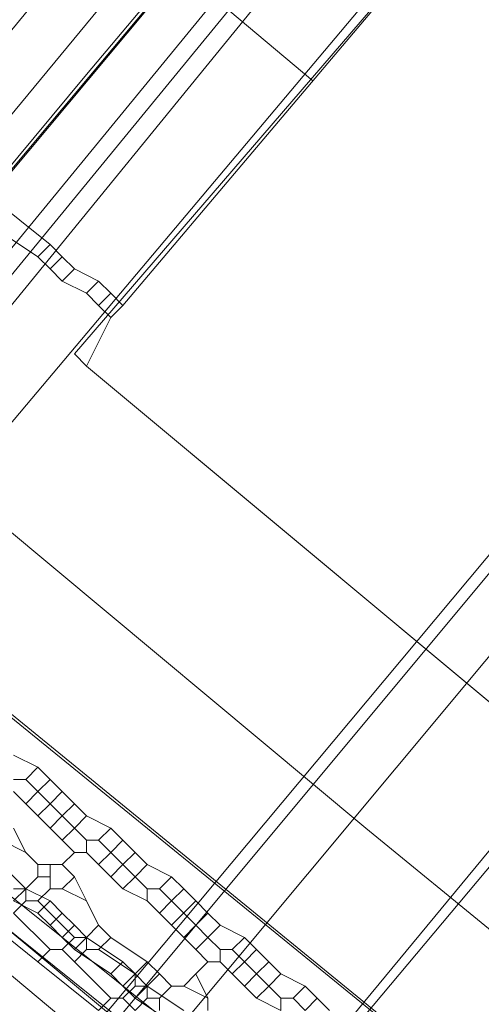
# Model space of a CAD drawing. Header units: metres. Extents: x 92810 to 93633, y 464687 to 465459.
# Tile 45 of 256: x 93140.29 to 93143, y 464757.36 to 464763.14. Entities that reach past the tile are written whole.
import ezdxf
from ezdxf.lldxf.tags import DXFTag

# ---------------------------------------------------------------- set-up
doc = ezdxf.new("R2010")
doc.units = ezdxf.units.M
for name, color, linetype, lineweight, transparency in [('B-OI-KL-DATA_BT NEDERLAND-G', 90, 'SI_B_DATA_BT_NEDERLAND', 18, 0.4), ('B-OI-KL-DATA_KPN-G', 90, 'SI_B_DATA_KPN', 18, 0.4), ('B-OI-KL-DATA_LIANDER-G', 90, 'SI_B_DATA_LIANDER', 18, 0.4), ('B-OI-KL-DATA_PRORAIL-G', 90, 'SI_B_DATA_PRORAIL', 18, 0.4), ('B-OI-KL-DATA_RELINED-G', 90, 'SI_B_DATA_RELINED', 18, 0.4), ('B-OI-KL-DATA_ZIGGO BV-G', 90, 'SI_B_DATA_ZIGGO', 18, 0.4), ('B-OI-KL-ET_LS_LIANDER-G', 190, 'SI_B_ET_LS_LIANDER', 18, 0.4), ('B-OI-KL-ET_LS_PRORAIL-G', 190, 'SI_B_ET_LS_PRORAIL', 18, 0.4), ('B-OI-KL-ET_MS_LIANDER-G', 130, 'SI_B_ET_MS_LIANDER', 18, 0.4), ('B-OI-KL-ET_MS_PRORAIL-G', 130, 'SI_B_ET_MS_PRORAIL', 18, 0.4), ('B-OI-KL-GAS_HD_LIANDER-G', 30, 'SI_B_GAS_HD_LIANDER', 18, 0.4), ('B-OI-KL-GAS_LD_LIANDER-G', 30, 'SI_B_GAS_LD_LIANDER', 18, 0.4), ('B-OI-KL-GAS_LD_PRORAIL-G', 30, 'SI_B_GAS_LD_PRORAIL', 18, 0.4), ('B-WE-KL-DATA-G', 90, 'KL-DATA-N', 18, 0.4), ('B-WE-KL-ET_LS-G', 190, 'KL-LS-N', 18, 0.4), ('V-WE-KL-WARMTENET-G', 80, 'KL-WARMTENET-V', 18, 0.3)]:
    doc.layers.add(name, color=color, linetype=linetype, lineweight=lineweight, transparency=transparency)
doc.styles.get("Standard").update_dxf_attribs({"font": 'isocp.shx'})
tags = doc.linetypes.add('KL-DATA-N', pattern='A,4,-1,[101,NLCS.SHX,S=0.5,R=0,X=0,Y=0],-1,4,-1,["D",Standard,S=1,R=0,X=-0.25,Y=-0.5],-1.5', length=12.5).pattern_tags.tags
tags[18] = DXFTag(74, 10)
tags = doc.linetypes.add('KL-LS-N', pattern='A,4,-1,[103,NLCS.SHX,S=0.75,R=0,X=0,Y=0],-1,4,-1,["L",Standard,S=1,R=0,X=0,Y=-0.5],-2', length=13).pattern_tags.tags
tags[18] = DXFTag(74, 10)
tags = doc.linetypes.add('KL-WARMTENET-V', pattern='A,3.5,[24,NLCS.SHX,S=0.5,R=0,X=0,Y=0],3.5,-1.5,["WN",Standard,S=1,R=0,X=-0.3,Y=-0.5],-3', length=11.5).pattern_tags.tags
tags[14] = DXFTag(74, 10)
doc.linetypes.add('SI_B_DATA_BT_NEDERLAND', pattern='A,5,-2,["BTN",Standard,S=1.5,R=0,X=-0.51,Y=-0.75],-7', length=14)
doc.linetypes.add('SI_B_DATA_KPN', pattern='A,5,-2,["KPN",Standard,S=1.5,R=0,X=-0.51,Y=-0.75],-8', length=15)
doc.linetypes.add('SI_B_DATA_LIANDER', pattern='A,5,-2,["LI-DATA",Standard,S=1.5,R=0,X=-0.51,Y=-0.75],-11', length=18)
doc.linetypes.add('SI_B_DATA_PRORAIL', pattern='A,5,-2,["PRO-DATA",Standard,S=1.5,R=0,X=-0.51,Y=-0.75],-13', length=20)
doc.linetypes.add('SI_B_DATA_RELINED', pattern='A,5,-2,["REL-DATA",Standard,S=1.5,R=0,X=-0.51,Y=-0.75],-13', length=20)
doc.linetypes.add('SI_B_DATA_ZIGGO', pattern='A,5,-2,["ZIGGO",Standard,S=1.5,R=0,X=-0.51,Y=-0.75],-9', length=16)
doc.linetypes.add('SI_B_ET_LS_LIANDER', pattern='A,5,-2,["LI-LS",Standard,S=1.5,R=0,X=-0.51,Y=-0.75],-10', length=17)
doc.linetypes.add('SI_B_ET_LS_PRORAIL', pattern='A,5,-2,["PRO-LS",Standard,S=1.5,R=0,X=-0.51,Y=-0.75],-11', length=18)
doc.linetypes.add('SI_B_ET_MS_LIANDER', pattern='A,5,-2,["LI-MS",Standard,S=1.5,R=0,X=-0.51,Y=-0.75],-10', length=17)
doc.linetypes.add('SI_B_ET_MS_PRORAIL', pattern='A,5,-2,["PRO-MS",Standard,S=1.5,R=0,X=-0.51,Y=-0.75],-11', length=18)
doc.linetypes.add('SI_B_GAS_HD_LIANDER', pattern='A,5,-2,["LI-G-HD",Standard,S=1.5,R=0,X=-0.51,Y=-0.75],-11', length=18)
doc.linetypes.add('SI_B_GAS_LD_LIANDER', pattern='A,5,-2,["LI-G-LD",Standard,S=1.5,R=0,X=-0.51,Y=-0.75],-11', length=18)
doc.linetypes.add('SI_B_GAS_LD_PRORAIL', pattern='A,5,-2,["PRO-G-LD",Standard,S=1.5,R=0,X=-0.51,Y=-0.75],-12', length=19)

msp = doc.modelspace()

# ---------------------------------------------------------------- linework, layer by layer
at = {"layer": 'B-OI-KL-DATA_BT NEDERLAND-G', "flags": 128}
msp.add_lwpolyline([(93099.8915, 464707.3632), (93111.9, 464721.9), (93119.8001, 464731.4), (93123.8002, 464736.2001), (93135.6998, 464750.6001), (93162.8997, 464783.1999), (93177.7002, 464800.8998), (93181.1614, 464805.0663)], dxfattribs=at)
at = {"layer": 'B-OI-KL-DATA_KPN-G', "flags": 128}
msp.add_lwpolyline([(93146.75, 464770.4643), (93139.25, 464761.3929), (93137.1786, 464761.3929)], dxfattribs=at)
at = {"layer": 'B-OI-KL-DATA_LIANDER-G', "flags": 128}
for points in [[(93133.1071, 464763.8929), (93133.1071, 464763.75), (93133.3929, 464763.4643), (93153.75, 464747.1786), (93154.4643, 464746.5357), (93194.1071, 464713.4643)], [(93133.1071, 464763.8929), (93133.6071, 464763.8929), (93133.75, 464763.8214), (93134.8929, 464763.3929), (93192.5357, 464716.4643), (93192.6786, 464716.4643), (93197.9643, 464720.6786), (93198.3929, 464720.6071)]]:
    msp.add_lwpolyline(points, dxfattribs=at)
at = {"layer": 'B-OI-KL-DATA_PRORAIL-G', "flags": 128}
msp.add_lwpolyline([(93408.8214, 465077.1786), (93408.6786, 465076.8214), (93408.3929, 465076.5357), (93400.8214, 465067.1786), (93399.3214, 465064.8929), (93398.3214, 465062.9643), (93397.9643, 465062.4643), (93383.1071, 465043.5357), (93382.5357, 465042.8929), (93361.4643, 465018.9643), (93357.3214, 465014.1071), (93355.1786, 465011.75), (93334.6071, 464988.3929), (93331.25, 464984.6786), (93321.9643, 464974.25), (93315.3214, 464966.1071), (93306.8214, 464955.6071), (93301.5357, 464948.8214), (93301.25, 464948.5357), (93292.0357, 464944.1786), (93290.3929, 464943.3214), (93285.3214, 464937.1786), (93283.0357, 464933.75), (93281.0357, 464929.6071), (93280.1071, 464927.8929), (93271.25, 464913.75), (93270.6786, 464912.9643), (93269.3929, 464911.1786), (93268.8214, 464910.5357), (93242.1071, 464878.6786), (93223.0357, 464855.6786), (93219.3929, 464851.3929), (93185.6071, 464810.9643), (93130.9643, 464745.3929), (93121.1786, 464733.75), (93099.6071, 464707.9643), (93099.6071, 464707.75)], dxfattribs=at)
at = {"layer": 'B-OI-KL-DATA_RELINED-G', "flags": 128}
msp.add_lwpolyline([(93097.579, 464710.1507), (93317.5399, 464971.1901), (93406.4462, 465072.6687), (93408.8129, 465078.642), (93482.9727, 465165.537)], dxfattribs=at)
at = {"layer": 'B-OI-KL-DATA_ZIGGO BV-G', "flags": 128}
msp.add_lwpolyline([(93193.8076, 464712.9022), (93149.26, 464749.967), (93134.543, 464762.296), (93126.008, 464769.806)], dxfattribs=at)
at = {"layer": 'B-OI-KL-ET_LS_LIANDER-G'}
for p, q in [((93141.6071, 464764.75), (93138.3214, 464760.75)), ((93142.3929, 464764.1071), (93139.5357, 464760.6071)), ((93142.8214, 464763.75), (93140.6071, 464761.1786)), ((93140.6071, 464761.1786), (93140.6786, 464761.1071)), ((93140.6786, 464761.1071), (93143.6786, 464758.6071)), ((93137.6071, 464759.8929), (93150.25, 464749.75)), ((93140.1786, 464758.1786), (93140.3214, 464758.0357)), ((93140.3214, 464758.0357), (93140.25, 464757.9643)), ((93140.3214, 464758.0357), (93140.4643, 464757.9643)), ((93140.25, 464757.9643), (93140.3929, 464757.8929)), ((93140.4643, 464757.9643), (93140.3929, 464757.8929)), ((93140.4643, 464757.9643), (93140.5357, 464757.8929)), ((93140.3929, 464757.8929), (93140.4643, 464757.8214)), ((93140.5357, 464757.8929), (93140.4643, 464757.8214)), ((93140.5357, 464757.8929), (93140.6071, 464757.8214)), ((93140.4643, 464757.8214), (93140.5357, 464757.75)), ((93140.6071, 464757.8214), (93140.5357, 464757.75)), ((93140.6071, 464757.8214), (93140.6786, 464757.75)), ((93140.5357, 464757.75), (93140.6071, 464757.6786)), ((93140.6786, 464757.75), (93140.6071, 464757.6786)), ((93140.6786, 464757.75), (93140.8929, 464757.6071)), ((93140.6071, 464757.6786), (93140.8214, 464757.5357)), ((93140.8929, 464757.6071), (93140.8214, 464757.5357)), ((93140.8929, 464757.6071), (93140.9643, 464757.5357)), ((93140.8214, 464757.5357), (93140.8929, 464757.4643)), ((93140.9643, 464757.5357), (93140.8929, 464757.4643)), ((93140.9643, 464757.5357), (93141.0357, 464757.4643)), ((93140.8929, 464757.4643), (93140.9643, 464757.3929)), ((93141.0357, 464757.4643), (93140.9643, 464757.3929)), ((93141.0357, 464757.4643), (93141.25, 464757.3214)), ((93140.9643, 464757.3929), (93141.1786, 464757.25))]:
    msp.add_line(p, q, dxfattribs=at)
at = {"layer": 'B-OI-KL-ET_LS_PRORAIL-G', "flags": 128}
msp.add_lwpolyline([(93124.5357, 464735.8214), (93124.6071, 464736.1786), (93171.0357, 464791.5357), (93183.4643, 464806.8929), (93198.5357, 464824.6786), (93224.8929, 464856.3929), (93245.6071, 464881.4643), (93245.75, 464881.8214), (93255.1071, 464893.1786), (93256.8929, 464895.1786), (93262.8214, 464890.25), (93262.8929, 464890.25), (93264.3929, 464891.9643), (93264.4643, 464892.25)], dxfattribs=at)
at = {"layer": 'B-OI-KL-ET_MS_LIANDER-G'}
for p, q in [((93140.4643, 464758.1786), (93140.4643, 464758.0357)), ((93141.3214, 464757.9643), (93141.1786, 464757.8214))]:
    msp.add_line(p, q, dxfattribs=at)
at = {"layer": 'B-OI-KL-ET_MS_LIANDER-G', "flags": 128}
for points in [[(93140.1071, 464762.1071), (93144.8929, 464767.8214), (93145.1786, 464768.0357), (93145.9643, 464768.1071), (93146.1071, 464768.0357), (93149.6071, 464765.1071), (93149.6786, 464764.25), (93149.6071, 464764.1071), (93144.4643, 464757.8929), (93144.25, 464757.75), (93143.9643, 464757.6071), (93143.4643, 464757.6071), (93143.1071, 464757.75), (93142.3214, 464758.3929), (93140.1786, 464760.1786), (93139.75, 464760.6786), (93139.6071, 464761.1071)], [(93140.8214, 464761.3929), (93140.6786, 464761.1071), (93143.6786, 464758.6071), (93148.6786, 464764.6071), (93145.6071, 464767.0357), (93140.8929, 464761.4643)], [(93140.1071, 464762.1071), (93140.4643, 464761.8214)], [(93140.3929, 464761.75), (93140.1786, 464761.8929), (93139.6786, 464761.3929)], [(93140.4643, 464761.8214), (93140.3929, 464761.75)], [(93140.4643, 464761.8214), (93140.5357, 464761.75)], [(93140.3929, 464761.75), (93140.4643, 464761.6786)], [(93140.5357, 464761.75), (93140.4643, 464761.6786)], [(93140.5357, 464761.75), (93140.6071, 464761.6786)], [(93140.4643, 464761.6786), (93140.5357, 464761.6071)], [(93140.6071, 464761.6786), (93140.5357, 464761.6071)], [(93140.6071, 464761.6786), (93140.75, 464761.6071)], [(93140.5357, 464761.6071), (93140.6786, 464761.5357)], [(93140.75, 464761.6071), (93140.6786, 464761.5357)], [(93140.75, 464761.6071), (93140.8214, 464761.5357)], [(93140.6786, 464761.5357), (93140.75, 464761.4643)], [(93140.8214, 464761.5357), (93140.75, 464761.4643)], [(93140.8214, 464761.5357), (93140.8929, 464761.4643)], [(93140.75, 464761.4643), (93140.8214, 464761.3929)], [(93140.8929, 464761.4643), (93140.8214, 464761.3929)], [(93140.25, 464758.8214), (93140.3929, 464758.75)], [(93140.3929, 464758.75), (93140.3214, 464758.6786)], [(93140.3929, 464758.75), (93140.4643, 464758.6786)], [(93140.25, 464758.6786), (93140.3214, 464758.6786)], [(93140.3214, 464758.6786), (93140.3929, 464758.6071)], [(93140.4643, 464758.6786), (93140.3929, 464758.6071)], [(93140.4643, 464758.6786), (93140.5357, 464758.6071)], [(93140.25, 464758.6071), (93140.3214, 464758.5357)], [(93140.3929, 464758.6071), (93140.3214, 464758.5357)], [(93140.3929, 464758.6071), (93140.4643, 464758.5357)], [(93140.5357, 464758.6071), (93140.4643, 464758.5357)], [(93140.5357, 464758.6071), (93140.6071, 464758.5357)], [(93140.3214, 464758.5357), (93140.3929, 464758.4643)], [(93140.4643, 464758.5357), (93140.3929, 464758.4643)], [(93140.4643, 464758.5357), (93140.5357, 464758.4643)], [(93140.6071, 464758.5357), (93140.5357, 464758.4643)], [(93140.6071, 464758.5357), (93140.6786, 464758.4643)], [(93140.3929, 464758.4643), (93140.4643, 464758.3929)], [(93140.5357, 464758.4643), (93140.4643, 464758.3929)], [(93140.5357, 464758.4643), (93140.6071, 464758.3929)], [(93140.6786, 464758.4643), (93140.6071, 464758.3929)], [(93140.6786, 464758.4643), (93140.8214, 464758.3929)], [(93140.25, 464758.3929), (93140.3214, 464758.25)], [(93140.4643, 464758.3929), (93140.5357, 464758.3214)], [(93140.6071, 464758.3929), (93140.5357, 464758.3214)], [(93140.6071, 464758.3929), (93140.6786, 464758.3214)], [(93140.8214, 464758.3929), (93140.75, 464758.3214)], [(93140.8214, 464758.3929), (93140.8929, 464758.3214)], [(93140.1786, 464758.3214), (93140.3214, 464758.25)], [(93140.5357, 464758.3214), (93140.6071, 464758.25)], [(93140.6786, 464758.3214), (93140.75, 464758.3214)], [(93140.6786, 464758.3214), (93140.6786, 464758.25)], [(93140.75, 464758.3214), (93140.8214, 464758.25)], [(93140.8929, 464758.3214), (93140.8214, 464758.25)], [(93140.8929, 464758.3214), (93140.9643, 464758.25)], [(93140.3214, 464758.25), (93140.3929, 464758.1786)], [(93140.6071, 464758.25), (93140.5357, 464758.1786)], [(93140.6071, 464758.25), (93140.6786, 464758.25)], [(93140.6786, 464758.25), (93140.8214, 464758.1071)], [(93140.8214, 464758.25), (93140.75, 464758.1786)], [(93140.8214, 464758.25), (93140.8929, 464758.1786)], [(93140.9643, 464758.25), (93140.8929, 464758.1786)], [(93140.9643, 464758.25), (93141.0357, 464758.1786)], [(93140.3929, 464758.1786), (93140.5357, 464758.1786)], [(93140.3929, 464758.1786), (93140.3929, 464758.1071)], [(93140.5357, 464758.1786), (93140.6071, 464758.1071)], [(93140.8929, 464758.1786), (93140.8214, 464758.1071)], [(93140.8929, 464758.1786), (93140.9643, 464758.1071)], [(93141.0357, 464758.1786), (93140.9643, 464758.1071)], [(93141.0357, 464758.1786), (93141.1786, 464758.1071)], [(93140.3929, 464758.1071), (93140.3214, 464758.0357)], [(93140.3929, 464758.1071), (93140.4643, 464758.1071)], [(93140.6071, 464758.1071), (93140.5357, 464758.0357)], [(93140.6071, 464758.1071), (93140.6786, 464757.9643)], [(93140.8214, 464758.1071), (93140.8929, 464758.0357)], [(93140.9643, 464758.1071), (93140.8929, 464758.0357)], [(93140.9643, 464758.1071), (93141.0357, 464758.0357)], [(93141.1786, 464758.1071), (93141.1071, 464758.0357)], [(93141.1786, 464758.1071), (93141.25, 464758.0357)], [(93140.25, 464758.0357), (93140.3214, 464758.0357)], [(93140.3214, 464758.0357), (93140.3214, 464757.9643)], [(93140.4643, 464758.0357), (93140.3929, 464757.9643)], [(93140.4643, 464758.0357), (93140.5357, 464758.0357)], [(93140.5357, 464758.0357), (93140.6786, 464757.9643)], [(93140.8929, 464758.0357), (93141.0357, 464757.9643)], [(93141.0357, 464758.0357), (93141.1071, 464758.0357)], [(93141.0357, 464758.0357), (93141.0357, 464757.9643)], [(93141.1071, 464758.0357), (93141.1786, 464757.9643)], [(93141.25, 464758.0357), (93141.1786, 464757.9643)], [(93141.25, 464758.0357), (93141.3214, 464757.9643)], [(93140.3214, 464757.9643), (93140.25, 464757.8929)], [(93140.3214, 464757.9643), (93140.3929, 464757.9643)], [(93140.3929, 464757.9643), (93140.6071, 464757.75)], [(93140.6786, 464757.9643), (93140.75, 464757.8214)], [(93141.0357, 464757.9643), (93141.1071, 464757.8929)], [(93141.1786, 464757.9643), (93141.1071, 464757.8929)], [(93141.1786, 464757.9643), (93141.3214, 464757.8214)], [(93141.3214, 464757.9643), (93141.3929, 464757.8929)], [(93140.0357, 464757.8929), (93140.3929, 464757.6071)], [(93140.25, 464757.8929), (93140.4643, 464757.6786)], [(93141.1071, 464757.8929), (93141.1786, 464757.8214)], [(93141.3929, 464757.8929), (93141.3214, 464757.8214)], [(93141.3929, 464757.8929), (93141.4643, 464757.8214)], [(93140.75, 464757.8214), (93140.6786, 464757.75)], [(93140.75, 464757.8214), (93140.8214, 464757.75)], [(93141.1786, 464757.8214), (93141.3214, 464757.6786)], [(93141.3214, 464757.8214), (93141.25, 464757.75)], [(93141.3214, 464757.8214), (93141.3929, 464757.75)], [(93141.4643, 464757.8214), (93141.3929, 464757.75)], [(93141.4643, 464757.8214), (93141.6071, 464757.75)], [(93140.6071, 464757.75), (93140.5357, 464757.6786)], [(93140.6071, 464757.75), (93140.6786, 464757.75)], [(93140.6786, 464757.75), (93140.6786, 464757.6786)], [(93140.8214, 464757.75), (93140.75, 464757.6786)], [(93140.8214, 464757.75), (93141.0357, 464757.6071)], [(93141.3929, 464757.75), (93141.3214, 464757.6786)], [(93141.3929, 464757.75), (93141.4643, 464757.6786)], [(93141.6071, 464757.75), (93141.5357, 464757.6786)], [(93141.6071, 464757.75), (93141.6786, 464757.6786)], [(93140.4643, 464757.6786), (93140.3929, 464757.6071)], [(93140.4643, 464757.6786), (93140.5357, 464757.6786)], [(93140.5357, 464757.6786), (93140.6071, 464757.6071)], [(93140.6786, 464757.6786), (93140.6071, 464757.6071)], [(93140.6786, 464757.6786), (93140.75, 464757.6786)], [(93140.75, 464757.6786), (93140.9643, 464757.5357)], [(93141.3214, 464757.6786), (93141.3929, 464757.6071)], [(93141.4643, 464757.6786), (93141.5357, 464757.6786)], [(93141.4643, 464757.6786), (93141.4643, 464757.6071)], [(93141.5357, 464757.6786), (93141.6071, 464757.6071)], [(93141.6786, 464757.6786), (93141.6071, 464757.6071)], [(93141.6786, 464757.6786), (93141.8214, 464757.5357)], [(93140.3929, 464757.6071), (93140.75, 464757.3214)], [(93140.6071, 464757.6071), (93140.8214, 464757.3929)], [(93141.0357, 464757.6071), (93140.9643, 464757.5357)], [(93141.0357, 464757.6071), (93141.1071, 464757.5357)], [(93141.3929, 464757.6071), (93141.3214, 464757.5357)], [(93141.3929, 464757.6071), (93141.4643, 464757.6071)], [(93141.4643, 464757.6071), (93141.5357, 464757.5357)], [(93141.6071, 464757.6071), (93141.5357, 464757.5357)], [(93141.6071, 464757.6071), (93141.6786, 464757.5357)], [(93141.75, 464757.6071), (93141.6786, 464757.5357)], [(93140.9643, 464757.5357), (93140.9643, 464757.4643)], [(93141.1071, 464757.5357), (93141.0357, 464757.4643)], [(93141.1071, 464757.5357), (93141.1786, 464757.4643)], [(93141.3214, 464757.5357), (93141.25, 464757.4643)], [(93141.3214, 464757.5357), (93141.3929, 464757.3929)], [(93141.5357, 464757.5357), (93141.6071, 464757.4643)], [(93141.6786, 464757.5357), (93141.6071, 464757.4643)], [(93141.6786, 464757.5357), (93141.75, 464757.4643)], [(93141.8214, 464757.5357), (93141.75, 464757.4643)], [(93141.8214, 464757.5357), (93141.9643, 464757.4643)], [(93140.9643, 464757.4643), (93140.8929, 464757.3929)], [(93140.9643, 464757.4643), (93141.0357, 464757.4643)], [(93141.0357, 464757.4643), (93141.0357, 464757.3929)], [(93141.1786, 464757.4643), (93141.1071, 464757.3929)], [(93141.1786, 464757.4643), (93141.25, 464757.4643)], [(93141.25, 464757.4643), (93141.3929, 464757.3929)], [(93141.6071, 464757.4643), (93141.6786, 464757.3929)], [(93141.75, 464757.4643), (93141.6786, 464757.3929)], [(93141.75, 464757.4643), (93141.8214, 464757.3929)], [(93141.9643, 464757.4643), (93141.8929, 464757.3929)], [(93141.9643, 464757.4643), (93142.0357, 464757.3929)], [(93140.8214, 464757.3929), (93140.75, 464757.3214)], [(93140.8214, 464757.3929), (93140.8929, 464757.3929)], [(93140.8929, 464757.3929), (93140.9643, 464757.3214)], [(93141.0357, 464757.3929), (93140.9643, 464757.3214)], [(93141.0357, 464757.3929), (93141.1071, 464757.3929)], [(93141.1071, 464757.3929), (93141.1071, 464757.3214)], [(93141.3929, 464757.3929), (93141.3929, 464757.3214)], [(93141.6786, 464757.3929), (93141.8214, 464757.3214)], [(93141.8214, 464757.3929), (93141.8929, 464757.3929)], [(93141.8214, 464757.3929), (93141.8214, 464757.3214)], [(93141.8929, 464757.3929), (93141.9643, 464757.3214)], [(93142.0357, 464757.3929), (93141.9643, 464757.3214)], [(93142.0357, 464757.3929), (93142.1071, 464757.3214)]]:
    msp.add_lwpolyline(points, dxfattribs=at)
at = {"layer": 'B-OI-KL-ET_MS_PRORAIL-G', "flags": 128}
msp.add_lwpolyline([(93245.1071, 464882.3929), (93245.1786, 464882.25), (93245.1071, 464882.1786), (93192.6786, 464819.4643), (93183.4643, 464808.25), (93178.3929, 464802.25), (93138.5357, 464754.6071), (93099.6071, 464707.9643), (93099.6071, 464707.75)], dxfattribs=at)
at = {"layer": 'B-OI-KL-GAS_HD_LIANDER-G', "flags": 128}
msp.add_lwpolyline([(93145.3214, 464768.1071), (93145.9643, 464768.1071), (93146.1071, 464768.0357), (93149.6071, 464765.1071), (93149.6786, 464764.25), (93149.6071, 464764.1071), (93144.4643, 464757.8929), (93144.25, 464757.75), (93143.9643, 464757.6071), (93143.4643, 464757.6071), (93143.1071, 464757.75), (93142.3214, 464758.3929), (93140.1786, 464760.1786), (93139.75, 464760.6786), (93139.6071, 464761.0357), (93139.6071, 464761.3214), (93139.9643, 464761.9643), (93140.6786, 464762.8214), (93144.8929, 464767.8214), (93145.1786, 464768.0357)], close=True, dxfattribs=at)
at = {"layer": 'B-OI-KL-GAS_LD_LIANDER-G', "flags": 128}
msp.add_lwpolyline([(93145.3214, 464768.1071), (93145.9643, 464768.1071), (93146.1071, 464768.0357), (93149.6071, 464765.1071), (93149.6786, 464764.25), (93149.6071, 464764.1071), (93144.4643, 464757.8929), (93144.25, 464757.75), (93143.9643, 464757.6071), (93143.4643, 464757.6071), (93143.1071, 464757.75), (93142.3214, 464758.3929), (93140.1786, 464760.1786), (93139.75, 464760.6786), (93139.6071, 464761.0357), (93139.6071, 464761.3214), (93139.9643, 464761.9643), (93140.6786, 464762.8214), (93144.8929, 464767.8214), (93145.1786, 464768.0357)], close=True, dxfattribs=at)
at = {"layer": 'B-OI-KL-GAS_LD_PRORAIL-G', "flags": 128}
msp.add_lwpolyline([(93147.1786, 464716.8929), (93147.1786, 464717.0357), (93124.8929, 464735.5357), (93124.5357, 464735.8929), (93145.1071, 464760.75), (93171.3929, 464791.9643), (93183.4643, 464806.8929), (93198.9643, 464825.1786), (93245.6786, 464881.5357), (93245.75, 464881.8214), (93256.8214, 464895.1786), (93256.8929, 464895.1786), (93262.6786, 464890.3214), (93262.8929, 464890.25), (93264.4643, 464892.3214), (93260.25, 464895.6786), (93260.25, 464895.8214), (93260.0357, 464895.8214)], dxfattribs=at)
at = {"layer": 'B-WE-KL-DATA-G'}
msp.add_lwpolyline([(93134.8, 464763.5), (93192.5, 464716.4)], dxfattribs=at)
at = {"layer": 'B-WE-KL-ET_LS-G'}
for points in [[(93141.0372, 464763.2063), (93138.3551, 464759.9997)], [(93142.0099, 464762.784), (93141.4598, 464763.244)], [(93138.4185, 464759.2948), (93193.9098, 464713.0359)]]:
    msp.add_lwpolyline(points, dxfattribs=at)
at = {"layer": 'V-WE-KL-WARMTENET-G'}
for points in [[(93145.934, 464768.742), (93121.718, 464739.236)], [(93146.011, 464768.679), (93121.795, 464739.173)]]:
    msp.add_lwpolyline(points, dxfattribs=at)

doc.saveas('drawing.dxf')
